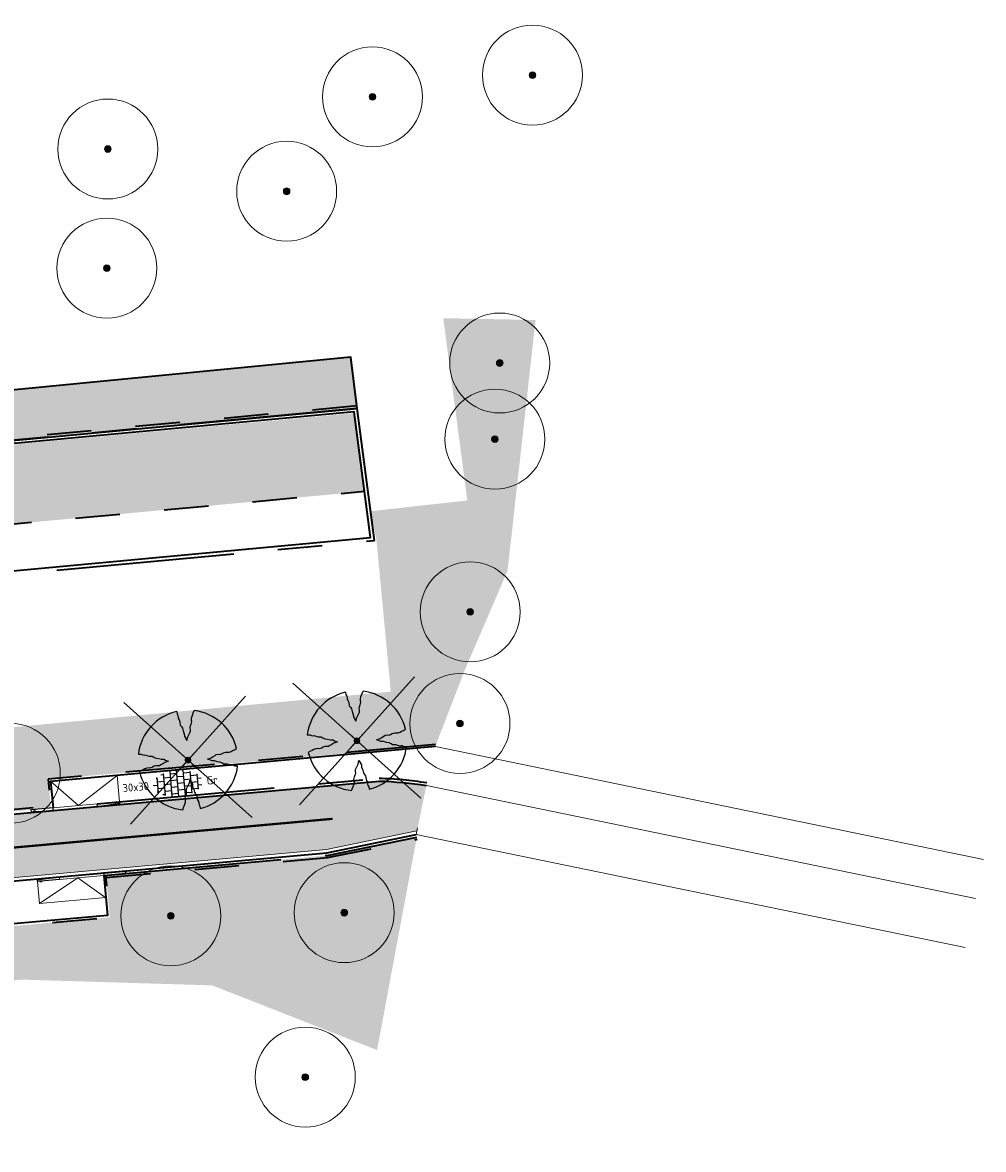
# Model space of a CAD drawing. Header units: metres. Extents: x 126075 to 126745, y 502461 to 502767.
# Tile 94 of 94: x 126701 to 126745, y 502716 to 502767. Entities that reach past the tile are written whole.
import ezdxf
from ezdxf.enums import TextEntityAlignment as Align

# ---------------------------------------------------------------- set-up
doc = ezdxf.new("R2010")
doc.units = ezdxf.units.M
for name, pattern in [('VH-OPSLUITBAND-SO', [10, 4, -2, 2, -2]), ('VH-OPSLUITBAND_VARIANT01-SO', [14, 8, -2, 2, -2]), ('VH-RIJWIELPADBAND-SO', [20, 8, -2, 2, -2, 0, -2, 2, -2]), ('VW-30270_STREEP', [3, 0.3, -2.7]), ('ZZ-HIDDEN-SO', [4, 2, -2])]:
    doc.linetypes.add(name, pattern=pattern)
doc.layers.get('0').update_dxf_attribs({"linetype": 'CONTINUOUS'})
for name, color, linetype, lineweight in [('B-WE-GR-BOOM-S', 90, 'CONTINUOUS', 18), ('B-WE-VH-KANTOPSLUITING_OPSLUITBAND_120X250-G', 150, 'VH-OPSLUITBAND-SO', 18), ('N-WE-GR-BEPLANTING-A-200', 92, 'CONTINUOUS', 18), ('N-WE-VH-CONSTRUCTIELIJN-G', 7, 'CONTINUOUS', 18), ('N-WE-VH-GESLOTENVERHARDING_ASFALT_ROOD-V', 13, 'CONTINUOUS', 18), ('N-WE-VH-HALFVERHARDING_GRASBETONSTEEN-A-200', 132, 'CONTINUOUS', 18), ('N-WE-VH-KANTOPSLUITING_BETONRUG-G', 7, 'ZZ-HIDDEN-SO', 35), ('N-WE-VH-KANTOPSLUITING_OPSLUITBAND_100X200-G', 150, 'VH-OPSLUITBAND-SO', 35), ('N-WE-VH-KANTOPSLUITING_OPSLUITBAND_150X250-G', 150, 'VH-OPSLUITBAND_VARIANT01-SO', 35), ('N-WE-VH-KANTOPSLUITING_RIJWIELPADBAND_40 120_250_EINDVERLOOPBAND-S', 10, 'CONTINUOUS', 25), ('N-WE-VH-KANTOPSLUITING_VOORKANTBAND-G', 50, 'CONTINUOUS', 35), ('N-WE-VH-KANTVERHARDING_TEGEL-G', 60, 'CONTINUOUS', 18), ('N-WE-VH-MATERIAALGRENS-G', 7, 'ZZ-HIDDEN-SO', 35), ('N-WE-VH-OPENVERHARDING-G', 90, 'CONTINUOUS', 35), ('N-WE-VH-OPENVERHARDING_TEGEL_300X300_DUN_HALFSTEENS-S-200', 252, 'CONTINUOUS', 25), ('N-WE-VW-MARKERING_LANGS_STREEP_30270_010-G', 7, 'VW-30270_STREEP', 13), ('N01-WE-VH-KANTOPSLUITING_RIJWIELPADBAND_40 120-G', 10, 'VH-RIJWIELPADBAND-SO', 35), ('V-WE-GR-BOOM-S', 90, 'CONTINUOUS', 25), ('X-XX-AL-AANPIJLING-G', 7, 'CONTINUOUS', 18)]:
    doc.layers.add(name, color=color, linetype=linetype, lineweight=lineweight)
doc.styles.add('NLCS-ISO', font='NLCS-ISO.ttf')
pattern_1 = [(81.70981, (126552.67594, 502551.6626), (-0.18126085, 0.14310075), [0.0577352, -0.1732052]), (141.70981, (126552.67594, 502551.6626), (-0.21455931, -0.08542613), [0.0577352, -0.1732052]), (291.70981, (126552.67594, 502551.66261), (0.181260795, -0.14310082), [0.05, -0.35])]

# ---------------------------------------------------------------- blocks, each defined once
blk = doc.blocks.new('SVH-TEGEL_300X300_DUN_HALFST-SO')
for p, q in [((-1.5, -2.86), (-1.5, 2.86)), ((0, -2.98), (0, 2.98)), ((1.5, -2.86), (1.5, 2.86)), ((-5.53, 0), (-4.5, 0)), ((-4.77, 1.5), (-4.5, 1.5)), ((-4.5, -1.73), (-4.5, 1.73)), ((-4.5, 0.75), (-3, 0.75)), ((-3.61, 2.25), (-3, 2.25)), ((-3, -2.5), (-3, 2.5)), ((-3, 1.5), (-1.5, 1.5)), ((-3, 0), (-1.5, 0)), ((-1.5, 2.25), (0, 2.25)), ((-1.5, 0.75), (0, 0.75)), ((0, 1.5), (1.5, 1.5)), ((0, 0), (1.5, 0)), ((1.5, 2.25), (3, 2.25)), ((1.5, 0.75), (3, 0.75)), ((3, -2.5), (3, 2.5)), ((3, 1.5), (4.5, 1.5)), ((3, 0), (4.5, 0)), ((4.5, -1.73), (4.5, 1.73)), ((4.5, 0.75), (5.35, 0.75)), ((-4.77, -1.5), (-4.5, -1.5)), ((-4.5, -0.75), (-3, -0.75)), ((-3.61, -2.25), (-3, -2.25)), ((-3, -1.5), (-1.5, -1.5)), ((-1.5, -0.75), (0, -0.75)), ((-1.5, -2.25), (0, -2.25)), ((0, -1.5), (1.5, -1.5)), ((1.5, -0.75), (3, -0.75)), ((1.5, -2.25), (3, -2.25)), ((3, -1.5), (4.5, -1.5)), ((4.5, -0.75), (5.35, -0.75))]:
    blk.add_line(p, q)
at = {"style": 'NLCS-ISO'}
blk.add_attdef('FORMAAT', text='', height=1.8, dxfattribs=at).set_placement((-6.53, 0), align=Align.MIDDLE_RIGHT)
blk.add_attdef('KLEUR', text='', height=1.8, dxfattribs=at).set_placement((6.53, 0), align=Align.MIDDLE_LEFT)
at = {"style": 'NLCS-ISO', "flags": 1}
blk.add_attdef('FUNCTIE', text='', height=1.8, dxfattribs=at).set_placement((0, -3.98), align=Align.TOP_CENTER)
blk = doc.blocks.new('SVH-RIJWIELPAD EINDVERLOOPBAND_40 120X250_MAAIVELD_LINKS_L1000_HD-MM')
blk.add_line((0, 40), (-100, 40))
blk.add_lwpolyline([(0, 0), (-1000, 0), (-1000, 120), (0, 120)], close=True)
at = {"flags": 128}
blk.add_lwpolyline([(-100, 40), (-900, 0)], dxfattribs=at)
blk = doc.blocks.new('SVH-RIJWIELPAD EINDVERLOOPBAND_40 120X250_MAAIVELD_RECHTS_L1000_HD-MM')
blk.add_line((0, 40), (100, 40))
blk.add_lwpolyline([(0, 0), (1000, 0), (1000, 120), (0, 120)], close=True)
at = {"flags": 128}
blk.add_lwpolyline([(100, 40), (900, 0)], dxfattribs=at)
blk = doc.blocks.new('B-SGR-BOOM_2E GROOTTE')
h = blk.add_hatch(color=256)
edge = h.paths.add_edge_path()
edge.add_arc((-0.002, 0.003), 0.15, 0, 360)
for radius in [2.25, 0.15]:
    blk.add_circle((-0.002, 0.003), radius)
blk = doc.blocks.new('V-SGR-BOOM_2E GROOTTE')
h = blk.add_hatch(color=256)
edge = h.paths.add_edge_path()
edge.add_arc((-0.002, 0.003), 0.15, 0, 360)
for p, q in [((-2.742, -2.737), (2.738, 2.744)), ((2.738, -2.737), (-2.742, 2.744)), ((-0.31, -0.304), (0.306, 0.311)), ((0.306, -0.304), (-0.31, 0.311))]:
    blk.add_line(p, q)
at = {"flags": 128}
for points in [[(-0.393, 2.219), (-0.386, 2.091), (-0.348, 2.03), (-0.339, 1.969), (-0.341, 1.917), (-0.308, 1.837), (-0.277, 1.741), (-0.267, 1.599), (-0.216, 1.531), (-0.176, 1.447), (-0.153, 1.329), (-0.105, 1.196), (-0.101, 1.091), (-0.064, 1.01), (-0.03, 0.939), (-0.003, 0.885), (0.045, 1.05), (0.096, 1.142), (0.143, 1.23), (0.18, 1.291), (0.184, 1.376), (0.173, 1.464), (0.193, 1.531), (0.234, 1.613), (0.265, 1.725), (0.255, 1.772), (0.254, 1.878), (0.285, 1.965), (0.319, 2.036), (0.35, 2.117), (0.397, 2.217)], [(-2.219, 0.389), (-2.089, 0.381), (-2.027, 0.345), (-1.967, 0.335), (-1.916, 0.339), (-1.835, 0.305), (-1.74, 0.274), (-1.598, 0.264), (-1.531, 0.213), (-1.443, 0.17), (-1.325, 0.147), (-1.195, 0.102), (-1.09, 0.098), (-1.008, 0.061), (-0.938, 0.027), (-0.883, 0), (-1.048, -0.048), (-1.141, -0.099), (-1.229, -0.146), (-1.29, -0.183), (-1.374, -0.186), (-1.462, -0.176), (-1.531, -0.196), (-1.612, -0.237), (-1.723, -0.268), (-1.77, -0.258), (-1.876, -0.259), (-1.963, -0.29), (-2.034, -0.323), (-2.115, -0.352), (-2.216, -0.401)], [(2.214, -0.385), (2.084, -0.378), (2.022, -0.34), (1.963, -0.33), (1.912, -0.335), (1.829, -0.3), (1.734, -0.27), (1.593, -0.259), (1.525, -0.21), (1.44, -0.168), (1.322, -0.144), (1.191, -0.097), (1.084, -0.093), (1.004, -0.057), (0.933, -0.022), (0.879, 0.005), (1.044, 0.053), (1.136, 0.103), (1.224, 0.15), (1.284, 0.188), (1.368, 0.191), (1.458, 0.18), (1.525, 0.201), (1.606, 0.24), (1.719, 0.273), (1.765, 0.263), (1.87, 0.262), (1.959, 0.292), (2.029, 0.328), (2.111, 0.357), (2.212, 0.405)], [(-0.36, -2.218), (-0.311, -2.117), (-0.28, -2.037), (-0.248, -1.966), (-0.217, -1.878), (-0.216, -1.773), (-0.228, -1.725), (-0.195, -1.613), (-0.156, -1.531), (-0.135, -1.464), (-0.145, -1.375), (-0.141, -1.292), (-0.104, -1.231), (-0.057, -1.143), (-0.006, -1.05), (0.041, -0.885), (0.069, -0.939), (0.102, -1.01), (0.139, -1.092), (0.144, -1.196), (0.19, -1.328), (0.213, -1.447), (0.255, -1.531), (0.305, -1.599), (0.316, -1.741), (0.347, -1.836), (0.381, -1.918), (0.376, -1.968), (0.387, -2.031), (0.423, -2.09), (0.432, -2.205)]]:
    blk.add_lwpolyline(points, dxfattribs=at)
for start, end in [(100.0002, 170.1098), (10.2999, 79.792), (190.3241, 260.8433), (281.0946, 350.0621)]:
    blk.add_arc((-0.002, 0.003), 2.25, start, end)

msp = doc.modelspace()

# ---------------------------------------------------------------- hatches: boundary and pattern name
at = {"layer": 'N-WE-GR-BEPLANTING-A-200', "transparency": 33554559}
h = msp.add_hatch(dxfattribs=at)
h.set_pattern_fill('AGR-BEPLANTING_SOORT_01-SO', color=256, scale=0.2, pattern_type=2)
h.set_pattern_definition(pattern_1)
edge = h.paths.add_edge_path()
edge.add_line((126680.757, 502733.109), (126681.328, 502726.456))
edge.add_line((126681.328, 502726.456), (126683.864, 502728.366))
edge.add_arc((126688.883, 502721.942), 8.152, 96.1217, 127.9969, ccw=False)
edge.add_line((126688.013, 502730.047), (126702.741, 502731.376))
edge.add_line((126702.741, 502731.376), (126702.624, 502732.671))
edge.add_line((126702.624, 502732.671), (126720.063, 502734.194))
edge.add_line((126720.063, 502734.194), (126721.39, 502737.631))
edge.add_line((126721.39, 502737.631), (126723.301, 502742.06))
edge.add_line((126723.301, 502742.06), (126724.562, 502753.357))
edge.add_line((126724.562, 502753.357), (126720.407, 502753.438))
edge.add_line((126720.407, 502753.438), (126721.489, 502745.231))
edge.add_line((126721.489, 502745.231), (126717.132, 502744.745))
edge.add_line((126717.132, 502744.745), (126717.402, 502743.431))
edge.add_line((126717.402, 502743.431), (126718.044, 502736.621))
edge.add_line((126718.044, 502736.621), (126680.757, 502733.109))
edge = h.paths.add_edge_path()
edge.add_line((126679.483, 502731.583), (126676.633, 502731.314))
edge.add_line((126676.633, 502731.314), (126677.289, 502724.515))
edge.add_line((126677.289, 502724.515), (126668.78, 502723.8))
edge.add_line((126668.78, 502723.8), (126668.786, 502723.737))
edge.add_line((126668.786, 502723.737), (126668.979, 502721.629))
edge.add_line((126668.979, 502721.629), (126668.949, 502721.627))
edge.add_arc((126669.825, 502721.708), 0.88, 185.2676, 275.2298)
edge.add_line((126669.905, 502720.831), (126673.003, 502721.115))
edge.add_arc((126672.581, 502725.977), 4.88, 274.9679, 306.9861)
edge.add_line((126675.517, 502722.078), (126680.008, 502725.462))
edge.add_line((126680.008, 502725.462), (126679.483, 502731.583))
h = msp.add_hatch(dxfattribs=at)
h.set_pattern_fill('AGR-BEPLANTING_SOORT_01-SO', color=256, scale=0.2, pattern_type=2)
h.set_pattern_definition([(65.22982, (126614.60057, 502722.02047), (-0.13321955, 0.1886422), [0.0577352, -0.1732052]), (125.22982, (126614.60057, 502722.02047), (-0.2299787, -0.02105042), [0.0577352, -0.1732052]), (275.22982, (126614.60057, 502722.02047), (0.13321947, -0.18864224), [0.05, -0.35])])
h.paths.add_polyline_path([(126657.828, 502743.916), (126716.526, 502749.375), (126716.248, 502751.676), (126666.385, 502746.841)])
h = msp.add_hatch(dxfattribs=at)
h.set_pattern_fill('AGR-BEPLANTING_SOORT_01-SO', color=256, scale=0.2, pattern_type=2)
h.set_pattern_definition(pattern_1)
h.paths.add_polyline_path([(126719.217, 502730.069), (126715.188, 502729.246), (126705.223, 502728.347), (126705.394, 502726.454), (126699.274, 502725.902), (126699.494, 502723.474), (126701.466, 502723.65), (126710.003, 502723.393), (126717.427, 502720.48)])
at = {"layer": 'N-WE-VH-GESLOTENVERHARDING_ASFALT_ROOD-V', "transparency": 33554687}
h = msp.add_hatch(color=256, dxfattribs=at)
h.dxf.hatch_style = 1
edge = h.paths.add_edge_path()
edge.add_arc((126717.201, 502717.778), 14.815, 80.505, 88.7532)
edge.add_line((126717.523, 502732.589), (126688.024, 502729.928))
edge.add_arc((126688.883, 502721.941), 8.032, 96.1368, 128.0042)
edge.add_line((126683.937, 502728.27), (126675.589, 502721.983))
edge.add_arc((126672.581, 502725.977), 5, 274.9711, 306.9861, ccw=False)
edge.add_line((126673.014, 502720.995), (126669.916, 502720.712))
edge.add_arc((126669.807, 502721.686), 0.98, 185.4609, 276.3998, ccw=False)
edge.add_line((126668.831, 502721.593), (126669.15, 502717.759))
edge.add_line((126669.15, 502717.759), (126673.268, 502718.157))
edge.add_arc((126672.581, 502725.977), 7.85, 275.0233, 306.9861)
edge.add_line((126677.304, 502719.706), (126685.65, 502725.993))
edge.add_arc((126688.89, 502721.924), 5.201, 96.7569, 128.5273, ccw=False)
edge.add_line((126688.278, 502727.089), (126715.148, 502729.513))
edge.add_line((126715.148, 502729.513), (126719.224, 502730.346))
edge.add_line((126719.224, 502730.346), (126719.645, 502732.39))
at = {"layer": 'N-WE-VH-HALFVERHARDING_GRASBETONSTEEN-A-200', "transparency": 33554687}
h = msp.add_hatch(dxfattribs=at)
h.set_pattern_fill('AVH-GRASBETONSTEEN_03-SO', color=256, scale=0.2, pattern_type=2)
h.set_pattern_definition([(5.15576, (126692.57768, 502725.3984), (0.1812181, 0.2171635), [0.2, -0.2]), (95.15576, (126692.57768, 502725.3984), (-0.1991908, -0.0179727), []), (95.15576, (126692.67728, 502725.4074), (0.3624362, 0.434327), [0.4, -0.8])])
h.paths.add_polyline_path([(126625.593, 502728.735), (126658.629, 502740.224), (126716.871, 502745.641), (126716.408, 502749.164), (126657.86, 502743.768), (126624.41, 502732.135)])

# ---------------------------------------------------------------- linework, layer by layer
at = {"layer": 'B-WE-VH-KANTOPSLUITING_OPSLUITBAND_120X250-G'}
for points in [[(126702.84, 502731.383), (126704.832, 502731.563)], [(126703.132, 502728.158), (126705.123, 502728.338)]]:
    msp.add_lwpolyline(points, dxfattribs=at)
at = {"layer": 'N-WE-VH-CONSTRUCTIELIJN-G', "flags": 128}
for points in [[(126744.725, 502729.061), (126720.055, 502734.143)], [(126719.645, 502732.39), (126744.362, 502727.298)], [(126719.191, 502730.186), (126743.908, 502725.094)]]:
    msp.add_lwpolyline(points, dxfattribs=at)
at = {"layer": 'N-WE-VH-KANTOPSLUITING_BETONRUG-G'}
for points in [[(126716.511, 502749.484), (126657.807, 502744.014), (126616.757, 502729.738), (126617.586, 502720.688, -0.198912), (126616.961, 502718.678), (126616.495, 502718.118)], [(126681.318, 502726.573), (126683.803, 502728.445, -0.139949), (126688.003, 502730.146), (126702.582, 502731.462)]]:
    msp.add_lwpolyline(points, format="xyb", dxfattribs=at)
msp.add_lwpolyline([(126705.232, 502728.247), (126715.201, 502729.147), (126719.235, 502729.97)], dxfattribs=at)
at = {"layer": 'N-WE-VH-KANTOPSLUITING_OPSLUITBAND_100X200-G', "flags": 128}
for points in [[(126720.061, 502734.244), (126702.624, 502732.671), (126702.741, 502731.376)], [(126699.494, 502723.474), (126699.274, 502725.902), (126705.394, 502726.454), (126705.223, 502728.347)]]:
    msp.add_lwpolyline(points, dxfattribs=at)
at = {"layer": 'N-WE-VH-KANTOPSLUITING_OPSLUITBAND_150X250-G'}
msp.add_lwpolyline([(126624.538, 502718.783), (126623.978, 502719.249, -0.198912), (126622.963, 502721.18), (126622.865, 502722.248, -0.344586), (126626.102, 502727.271), (126655.529, 502737.505, -0.060563), (126656.909, 502737.804), (126663.481, 502738.416, -0.413947), (126667.671, 502734.942), (126668.059, 502730.815), (126675.874, 502731.557), (126675.128, 502739.499), (126717.305, 502743.422), (126716.533, 502749.376), (126657.828, 502743.916), (126616.864, 502729.669), (126617.685, 502720.697, -0.198912), (126617.038, 502718.614), (126616.572, 502718.054)], format="xyb", dxfattribs=at)
at = {"layer": 'N-WE-VH-KANTOPSLUITING_VOORKANTBAND-G'}
for points in [[(126624.327, 502718.764), (126623.882, 502719.134, -0.198912), (126622.814, 502721.166), (126622.716, 502722.234, -0.344586), (126626.053, 502727.412), (126655.48, 502737.647, -0.060563), (126656.895, 502737.954), (126663.468, 502738.565, -0.413947), (126667.82, 502734.956), (126668.194, 502730.978), (126675.711, 502731.692), (126674.965, 502739.634), (126717.136, 502743.557), (126716.403, 502749.213), (126657.86, 502743.768), (126617.024, 502729.566), (126617.835, 502720.71, -0.198912), (126617.153, 502718.518), (126616.783, 502718.073)], [(126626.059, 502719.725), (126668.646, 502723.623), (126668.829, 502721.616), (126668.829, 502721.616, 0.414214), (126669.916, 502720.712), (126673.014, 502720.995, 0.140608), (126675.589, 502721.983), (126683.937, 502728.27, -0.139951), (126688.024, 502729.928), (126717.523, 502732.589, -0.036005), (126719.645, 502732.39)], [(126669.527, 502703.288), (126668.78, 502703.219), (126668.766, 502703.369, -0.414214), (126669.037, 502703.695), (126673.458, 502704.104, 0.414214), (126673.729, 502704.43), (126673.04, 502711.883, 0.414214), (126672.714, 502712.155), (126668.493, 502711.764, -0.414214), (126667.949, 502712.216), (126667.647, 502715.481, -0.414492), (126669.456, 502717.657), (126673.282, 502718.007, 0.140367), (126677.394, 502719.586), (126685.742, 502725.874, -0.139516), (126688.294, 502726.94), (126715.169, 502729.365), (126719.191, 502730.186)]]:
    msp.add_lwpolyline(points, format="xyb", dxfattribs=at)
for points in [[(126720.055, 502734.143), (126702.732, 502732.58), (126702.84, 502731.385)], [(126705.123, 502728.338), (126705.285, 502726.545), (126699.166, 502725.993), (126699.394, 502723.465)]]:
    msp.add_lwpolyline(points, dxfattribs=at)
at = {"layer": 'N-WE-VH-KANTVERHARDING_TEGEL-G'}
msp.add_lwpolyline([(126669.15, 502717.759), (126673.268, 502718.157, 0.140375), (126677.304, 502719.706), (126685.65, 502725.993, -0.13952), (126688.278, 502727.089), (126715.148, 502729.513), (126719.22, 502730.345)], format="xyb", dxfattribs=at)
at = {"layer": 'N-WE-VH-MATERIAALGRENS-G', "flags": 128}
msp.add_lwpolyline([(126624.41, 502732.135), (126625.593, 502728.735), (126658.629, 502740.224), (126716.871, 502745.641)], dxfattribs=at)
at = {"layer": 'N-WE-VH-OPENVERHARDING-G'}
msp.add_lwpolyline([(126657.828, 502743.916), (126716.526, 502749.375), (126716.248, 502751.676), (126666.385, 502746.841)], close=True, dxfattribs=at)
at = {"layer": 'N-WE-VW-MARKERING_LANGS_STREEP_30270_010-G', "flags": 128}
msp.add_lwpolyline([(126719.191, 502730.186), (126719.602, 502732.398)], dxfattribs=at)
at = {"layer": 'N-WE-VW-MARKERING_LANGS_STREEP_30270_010-G', "ltscale": 5, "const_width": 0.1}
msp.add_lwpolyline([(126673.148, 502719.501, 0.140466), (126676.491, 502720.784), (126684.851, 502727.081, -0.139969), (126688.172, 502728.435), (126715.421, 502730.893)], format="xyb", dxfattribs=at)
at = {"layer": 'N01-WE-VH-KANTOPSLUITING_RIJWIELPADBAND_40 120-G'}
for points in [[(126704.832, 502731.563), (126717.519, 502732.708, -0.036118), (126719.665, 502732.506)], [(126681.329, 502726.454), (126683.864, 502728.364, -0.13995), (126688.013, 502730.045), (126702.84, 502731.383)], [(126682.16, 502723.026), (126685.816, 502725.779, -0.139512), (126688.306, 502726.82), (126703.132, 502728.158)]]:
    msp.add_lwpolyline(points, format="xyb", dxfattribs=at)
msp.add_lwpolyline([(126705.123, 502728.338), (126715.187, 502729.246), (126719.215, 502730.068)], dxfattribs=at)
at = {"layer": 'X-XX-AL-AANPIJLING-G', "flags": 128}
for points in [[(126705.721, 502732.848), (126703.988, 502731.487), (126702.733, 502732.578)], [(126705.828, 502731.653), (126705.721, 502732.848)], [(126702.225, 502727.072), (126703.957, 502728.232), (126705.216, 502727.342)], [(126702.136, 502728.068), (126702.225, 502727.072), (126705.222, 502727.343)]]:
    msp.add_lwpolyline(points, dxfattribs=at)

# ---------------------------------------------------------------- block references
at = {"layer": 'B-WE-GR-BOOM-S', "rotation": 3.05185605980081}
for p in [(126724.422, 502764.382), (126717.221, 502763.403), (126705.31, 502761.052), (126713.359, 502759.15), (126705.266, 502755.688), (126722.949, 502751.415), (126722.734, 502747.989), (126721.621, 502740.207), (126721.16, 502735.183), (126700.918, 502732.94), (126708.142, 502726.522), (126715.952, 502726.663), (126714.197, 502719.26)]:
    msp.add_blockref('B-SGR-BOOM_2E GROOTTE', p, dxfattribs=at)
at = {"layer": 'N-WE-VH-KANTOPSLUITING_RIJWIELPADBAND_40 120_250_EINDVERLOOPBAND-S'}
for name, p, xscale, yscale, zscale, rotation in [('SVH-RIJWIELPAD EINDVERLOOPBAND_40 120X250_MAAIVELD_RECHTS_L1000_HD-MM', (126701.856, 502731.171), 0.000999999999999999, 0.000999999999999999, 0.000999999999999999, 5.155757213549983), ('SVH-RIJWIELPAD EINDVERLOOPBAND_40 120X250_MAAIVELD_LINKS_L1000_HD-MM', (126705.84, 502731.53), 0.001, 0.001, 0.001, 5.155757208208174), ('SVH-RIJWIELPAD EINDVERLOOPBAND_40 120X250_MAAIVELD_LINKS_L1000_HD-MM', (126702.125, 502728.188), 0.001, 0.001, 0.001, 185.1557572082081), ('SVH-RIJWIELPAD EINDVERLOOPBAND_40 120X250_MAAIVELD_RECHTS_L1000_HD-MM', (126706.109, 502728.547), 0.000999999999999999, 0.000999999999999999, 0.000999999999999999, 185.1557572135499)]:
    msp.add_blockref(name, p, dxfattribs=dict(at, xscale=xscale, yscale=yscale, zscale=zscale, rotation=rotation))
at = {"layer": 'N-WE-VH-OPENVERHARDING_TEGEL_300X300_DUN_HALFSTEENS-S-200', "xscale": 0.2, "yscale": 0.2, "zscale": 0.2, "rotation": 5.155757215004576}
msp.add_blockref('SVH-TEGEL_300X300_DUN_HALFST-SO', (126708.455, 502732.494), dxfattribs=at).add_auto_attribs({'FORMAAT': '30x30', 'KLEUR': 'Gr'})
at = {"layer": 'V-WE-GR-BOOM-S', "rotation": 3.05185605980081}
for p in [(126716.522, 502734.404), (126708.917, 502733.534)]:
    msp.add_blockref('V-SGR-BOOM_2E GROOTTE', p, dxfattribs=at)

doc.saveas('drawing.dxf')
